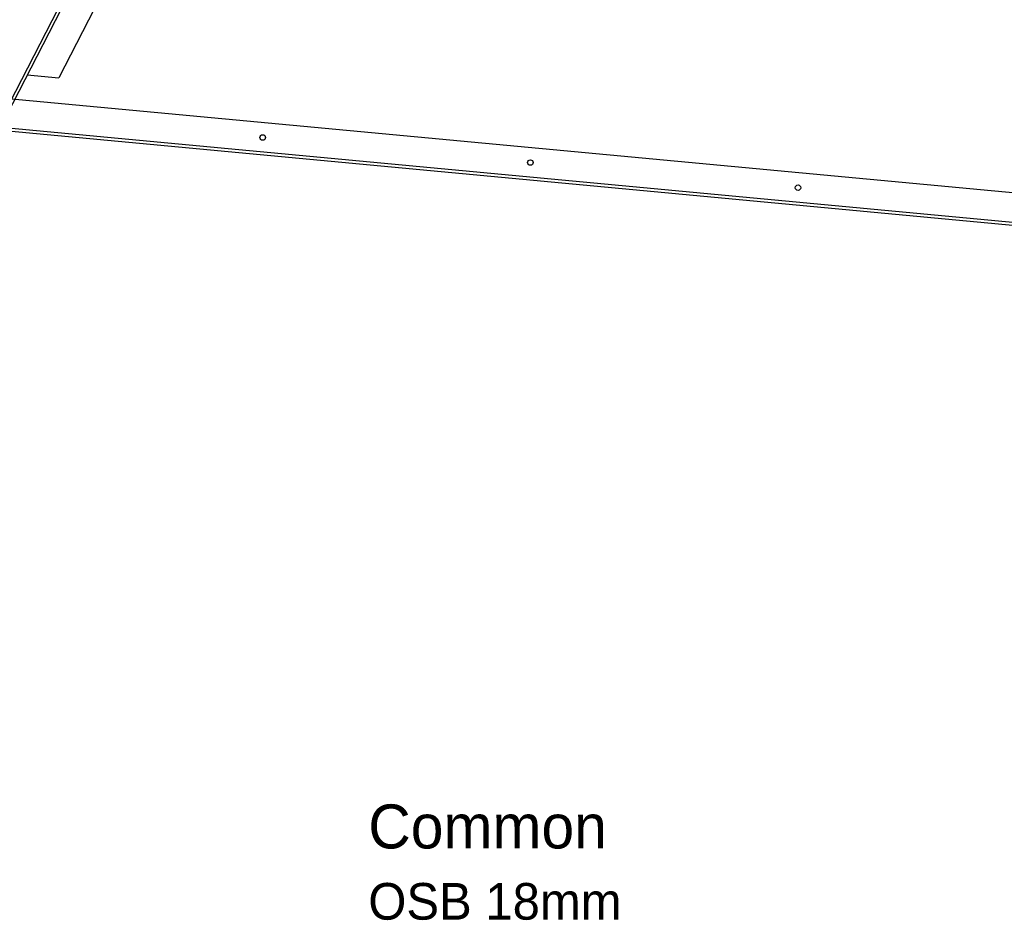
# Model space of a CAD drawing. Header units: millimetres. Extents: x -5600 to 56024, y 506 to 54141.
# Tile 32 of 48: x 29135 to 35851, y 35423 to 41567. Entities that reach past the tile are written whole.
import ezdxf

# ---------------------------------------------------------------- set-up
doc = ezdxf.new("R2010")
doc.units = ezdxf.units.MM
doc.layers.add('05', color=161, linetype='Continuous', lineweight=25)
doc.layers.add('0_Pen_No__25', color=161, linetype='Continuous', lineweight=25)
doc.styles.add('GENERATED_STYLE_4', font='GOTHIC.TTF')

msp = doc.modelspace()

# ---------------------------------------------------------------- linework, layer by layer
at = {"layer": '05', "linetype": 'Continuous'}
for centre in [(30792.4, 40763.24), (32618.22, 40592), (34444.05, 40420.76)]:
    msp.add_circle(centre, 18.84, dxfattribs=at)
at = {"layer": '0_Pen_No__25', "linetype": 'Continuous'}
for p, q in [((34276.95, 51132.5), (28981.46, 40835.63)), ((34299.44, 51132.5), (29002.91, 40833.62)), ((34375.06, 50842.23), (29400.54, 41169.48)), ((4800.29, 43304.38), (46919.79, 39354.13)), ((4492, 43132.42), (47220.13, 39125.09)), ((4490.13, 43112.5), (47220.13, 39105)), ((29185.99, 41189.6), (29400.54, 41169.48))]:
    msp.add_line(p, q, dxfattribs=at)

# ---------------------------------------------------------------- texts
at = {"layer": '05', "linetype": 'Continuous', "attachment_point": 1, "style": 'GENERATED_STYLE_4'}
for s, insert, char_height in [('{Common}', (31512.51, 36213.28), 300), ('{OSB 18mm}', (31512.51, 35677.56), 250)]:
    msp.add_mtext(s, dxfattribs=dict(at, insert=insert, char_height=char_height))

doc.saveas('drawing.dxf')
